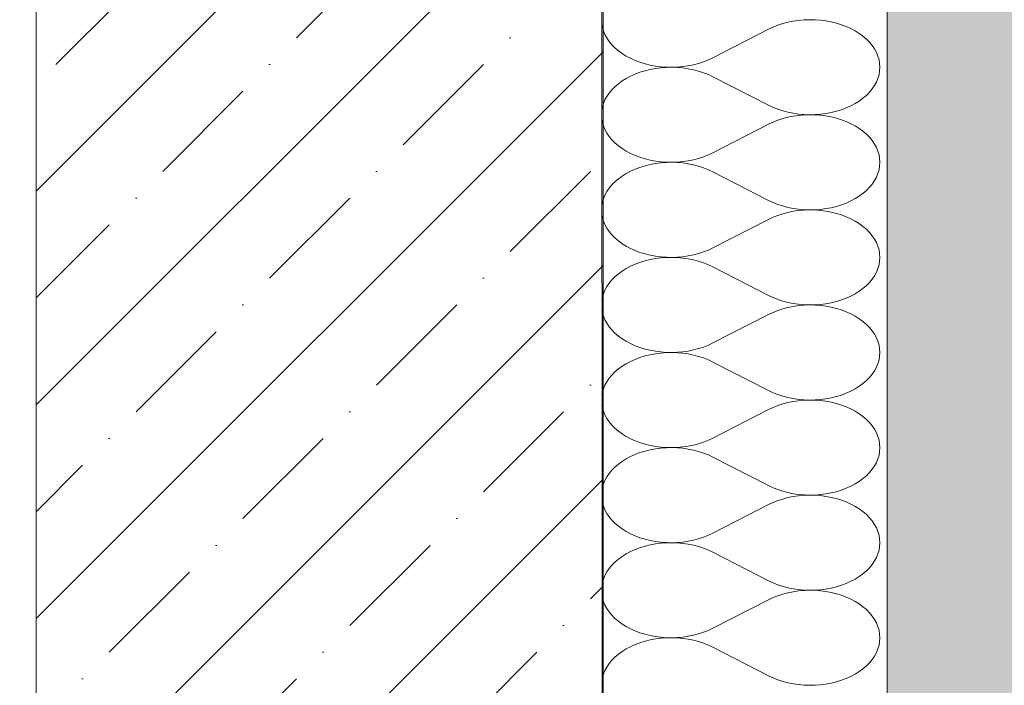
# Model space of a CAD drawing. Header units: millimetres. Extents: x 119219 to 750800, y -8933 to 168688.
# Tile 24 of 115: x 526040 to 526561, y -2563 to -2211. Entities that reach past the tile are written whole.
import ezdxf

# ---------------------------------------------------------------- set-up
doc = ezdxf.new("R2010")
doc.units = ezdxf.units.MM
doc.header["$MEASUREMENT"] = 0
for name, color, linetype, lineweight in [('0_Ном._пера__1', 7, 'Continuous', 0), ('0_Ном._пера__120', 7, 'Continuous', 0), ('АР-Стены_внешние_.АР_Ном._пера__1', 7, 'Continuous', 0)]:
    doc.layers.add(name, color=color, linetype=linetype, lineweight=lineweight)

# ---------------------------------------------------------------- blocks, each defined once
blk = doc.blocks.new('*X28')
at = {"layer": '0_Ном._пера__120', "color": 7, "linetype": 'Continuous', "lineweight": 0}
for p, q in [((526348.17, -2213.22), (526348.42, -2214.62)), ((526441.25, -2213.57), (526438.73, -2214.56)), ((526443.88, -2212.71), (526441.25, -2213.57)), ((526446.6, -2211.99), (526443.88, -2212.71)), ((526449.39, -2211.43), (526446.6, -2211.99)), ((526452.24, -2211.02), (526449.39, -2211.43)), ((526455.12, -2210.76), (526452.24, -2211.02)), ((526458.03, -2210.66), (526455.12, -2210.76)), ((526460.94, -2210.72), (526458.03, -2210.66)), ((526463.84, -2210.93), (526460.94, -2210.72)), ((526466.7, -2211.3), (526463.84, -2210.93)), ((526469.51, -2211.82), (526466.7, -2211.3)), ((526472.25, -2212.5), (526469.51, -2211.82)), ((526474.9, -2213.32), (526472.25, -2212.5)), ((526477.45, -2214.28), (526474.9, -2213.32)), ((526479.88, -2215.37), (526477.45, -2214.28)), ((526348.42, -2214.62), (526348.99, -2216.57)), ((526348.99, -2216.57), (526349.78, -2218.49)), ((526349.78, -2218.49), (526350.8, -2220.35)), ((526406.88, -2230.8), (526436.34, -2215.69)), ((526438.73, -2214.56), (526436.34, -2215.69)), ((526482.18, -2216.59), (526479.88, -2215.37)), ((526484.33, -2217.93), (526482.18, -2216.59)), ((526486.32, -2219.39), (526484.33, -2217.93)), ((526488.13, -2220.95), (526486.32, -2219.39)), ((526350.8, -2220.35), (526352.02, -2222.16)), ((526352.02, -2222.16), (526353.46, -2223.89)), ((526353.46, -2223.89), (526355.08, -2225.54)), ((526489.76, -2222.6), (526488.13, -2220.95)), ((526491.19, -2224.33), (526489.76, -2222.6)), ((526492.41, -2226.13), (526491.19, -2224.33)), ((526355.08, -2225.54), (526356.9, -2227.1)), ((526356.9, -2227.1), (526358.88, -2228.55)), ((526358.88, -2228.55), (526361.03, -2229.9)), ((526361.03, -2229.9), (526363.33, -2231.12)), ((526493.43, -2228), (526492.41, -2226.13)), ((526494.22, -2229.91), (526493.43, -2228)), ((526494.8, -2231.86), (526494.22, -2229.91)), ((526363.33, -2231.12), (526365.76, -2232.21)), ((526365.76, -2232.21), (526368.31, -2233.17)), ((526368.31, -2233.17), (526370.97, -2233.99)), ((526370.97, -2233.99), (526373.71, -2234.66)), ((526373.71, -2234.66), (526376.51, -2235.19)), ((526376.51, -2235.19), (526379.38, -2235.56)), ((526390.97, -2235.47), (526393.82, -2235.06)), ((526393.82, -2235.06), (526396.62, -2234.49)), ((526396.62, -2234.49), (526399.33, -2233.78)), ((526399.33, -2233.78), (526401.96, -2232.92)), ((526401.96, -2232.92), (526404.48, -2231.93)), ((526404.48, -2231.93), (526406.88, -2230.8)), ((526495.14, -2233.84), (526494.8, -2231.86)), ((526495.26, -2235.83), (526495.14, -2233.84)), ((526365.76, -2239.45), (526363.33, -2240.54)), ((526368.31, -2238.49), (526365.76, -2239.45)), ((526370.97, -2237.67), (526368.31, -2238.49)), ((526373.71, -2236.99), (526370.97, -2237.67)), ((526376.51, -2236.47), (526373.71, -2236.99)), ((526379.38, -2236.1), (526376.51, -2236.47)), ((526379.38, -2235.56), (526382.27, -2235.77)), ((526382.27, -2235.89), (526379.38, -2236.1)), ((526382.27, -2235.77), (526385.18, -2235.83)), ((526385.18, -2235.83), (526382.27, -2235.89)), ((526385.18, -2235.83), (526388.09, -2235.73)), ((526388.09, -2235.93), (526385.18, -2235.83)), ((526388.09, -2235.73), (526390.97, -2235.47)), ((526390.97, -2236.19), (526388.09, -2235.93)), ((526393.82, -2236.6), (526390.97, -2236.19)), ((526396.62, -2237.16), (526393.82, -2236.6)), ((526399.33, -2237.88), (526396.62, -2237.16)), ((526401.96, -2238.74), (526399.33, -2237.88)), ((526404.48, -2239.73), (526401.96, -2238.74)), ((526406.88, -2240.86), (526404.48, -2239.73)), ((526494.22, -2241.75), (526494.8, -2239.79)), ((526494.8, -2239.79), (526495.14, -2237.82)), ((526495.14, -2237.82), (526495.26, -2235.83)), ((526356.9, -2244.56), (526355.08, -2246.12)), ((526358.88, -2243.11), (526356.9, -2244.56)), ((526361.03, -2241.76), (526358.88, -2243.11)), ((526363.33, -2240.54), (526361.03, -2241.76)), ((526406.88, -2240.86), (526436.34, -2255.97)), ((526491.19, -2247.33), (526492.41, -2245.52)), ((526492.41, -2245.52), (526493.43, -2243.66)), ((526493.43, -2243.66), (526494.22, -2241.75)), ((526352.02, -2249.5), (526350.8, -2251.3)), ((526353.46, -2247.77), (526352.02, -2249.5)), ((526355.08, -2246.12), (526353.46, -2247.77)), ((526486.32, -2252.27), (526488.13, -2250.71)), ((526488.13, -2250.71), (526489.76, -2249.06)), ((526489.76, -2249.06), (526491.19, -2247.33)), ((526348.99, -2255.08), (526348.42, -2257.04)), ((526349.78, -2253.17), (526348.99, -2255.08)), ((526350.8, -2251.3), (526349.78, -2253.17)), ((526436.34, -2255.97), (526438.73, -2257.1)), ((526479.88, -2256.29), (526482.18, -2255.07)), ((526482.18, -2255.07), (526484.33, -2253.72)), ((526484.33, -2253.72), (526486.32, -2252.27)), ((526348.42, -2257.04), (526348.18, -2258.38)), ((526438.73, -2257.1), (526441.25, -2258.09)), ((526441.25, -2258.09), (526443.88, -2258.95)), ((526443.88, -2258.95), (526446.6, -2259.66)), ((526446.6, -2259.66), (526449.39, -2260.23)), ((526449.39, -2260.23), (526452.24, -2260.64)), ((526452.24, -2260.64), (526455.12, -2260.9)), ((526455.12, -2261.1), (526452.24, -2261.36)), ((526455.12, -2260.9), (526458.03, -2261)), ((526458.03, -2261), (526455.12, -2261.1)), ((526458.03, -2261), (526460.94, -2260.94)), ((526460.94, -2261.06), (526458.03, -2261)), ((526460.94, -2260.94), (526463.84, -2260.73)), ((526463.84, -2261.27), (526460.94, -2261.06)), ((526463.84, -2260.73), (526466.7, -2260.36)), ((526466.7, -2260.36), (526469.51, -2259.83)), ((526469.51, -2259.83), (526472.25, -2259.16)), ((526472.25, -2259.16), (526474.9, -2258.34)), ((526474.9, -2258.34), (526477.45, -2257.38)), ((526477.45, -2257.38), (526479.88, -2256.29)), ((526348.18, -2263.62), (526348.42, -2264.96)), ((526348.42, -2264.96), (526348.99, -2266.92)), ((526406.88, -2281.14), (526436.34, -2266.03)), ((526438.73, -2264.9), (526436.34, -2266.03)), ((526441.25, -2263.91), (526438.73, -2264.9)), ((526443.88, -2263.05), (526441.25, -2263.91)), ((526446.6, -2262.34), (526443.88, -2263.05)), ((526449.39, -2261.77), (526446.6, -2262.34)), ((526452.24, -2261.36), (526449.39, -2261.77)), ((526466.7, -2261.64), (526463.84, -2261.27)), ((526469.51, -2262.17), (526466.7, -2261.64)), ((526472.25, -2262.84), (526469.51, -2262.17)), ((526474.9, -2263.66), (526472.25, -2262.84)), ((526477.45, -2264.62), (526474.9, -2263.66)), ((526479.88, -2265.71), (526477.45, -2264.62)), ((526482.18, -2266.93), (526479.88, -2265.71)), ((526348.99, -2266.92), (526349.78, -2268.83)), ((526349.78, -2268.83), (526350.8, -2270.7)), ((526350.8, -2270.7), (526352.02, -2272.5)), ((526484.33, -2268.28), (526482.18, -2266.93)), ((526486.32, -2269.73), (526484.33, -2268.28)), ((526488.13, -2271.29), (526486.32, -2269.73)), ((526489.76, -2272.94), (526488.13, -2271.29)), ((526352.02, -2272.5), (526353.46, -2274.23)), ((526353.46, -2274.23), (526355.08, -2275.88)), ((526355.08, -2275.88), (526356.9, -2277.44)), ((526491.19, -2274.67), (526489.76, -2272.94)), ((526492.41, -2276.48), (526491.19, -2274.67)), ((526493.43, -2278.34), (526492.41, -2276.48)), ((526356.9, -2277.44), (526358.88, -2278.89)), ((526358.88, -2278.89), (526361.03, -2280.24)), ((526361.03, -2280.24), (526363.33, -2281.46)), ((526363.33, -2281.46), (526365.76, -2282.55)), ((526404.48, -2282.27), (526406.88, -2281.14)), ((526494.22, -2280.25), (526493.43, -2278.34)), ((526494.8, -2282.21), (526494.22, -2280.25)), ((526365.76, -2282.55), (526368.31, -2283.51)), ((526368.31, -2283.51), (526370.97, -2284.33)), ((526370.97, -2284.33), (526373.71, -2285)), ((526373.71, -2285), (526376.51, -2285.53)), ((526376.51, -2286.81), (526373.71, -2287.34)), ((526376.51, -2285.53), (526379.38, -2285.9)), ((526379.38, -2286.44), (526376.51, -2286.81)), ((526379.38, -2285.9), (526382.27, -2286.11)), ((526382.27, -2286.23), (526379.38, -2286.44)), ((526382.27, -2286.11), (526385.18, -2286.17)), ((526385.18, -2286.17), (526382.27, -2286.23)), ((526385.18, -2286.17), (526388.09, -2286.07)), ((526388.09, -2286.27), (526385.18, -2286.17)), ((526388.09, -2286.07), (526390.97, -2285.81)), ((526390.97, -2286.53), (526388.09, -2286.27)), ((526390.97, -2285.81), (526393.82, -2285.4)), ((526393.82, -2286.94), (526390.97, -2286.53)), ((526393.82, -2285.4), (526396.62, -2284.84)), ((526396.62, -2287.51), (526393.82, -2286.94)), ((526396.62, -2284.84), (526399.33, -2284.12)), ((526399.33, -2284.12), (526401.96, -2283.26)), ((526401.96, -2283.26), (526404.48, -2282.27)), ((526495.14, -2284.18), (526494.8, -2282.21)), ((526495.26, -2286.17), (526495.14, -2284.18)), ((526495.14, -2288.16), (526495.26, -2286.17)), ((526361.03, -2292.1), (526358.88, -2293.45)), ((526363.33, -2290.88), (526361.03, -2292.1)), ((526365.76, -2289.79), (526363.33, -2290.88)), ((526368.31, -2288.83), (526365.76, -2289.79)), ((526370.97, -2288.01), (526368.31, -2288.83)), ((526373.71, -2287.34), (526370.97, -2288.01)), ((526399.33, -2288.22), (526396.62, -2287.51)), ((526401.96, -2289.08), (526399.33, -2288.22)), ((526404.48, -2290.07), (526401.96, -2289.08)), ((526406.88, -2291.2), (526404.48, -2290.07)), ((526406.88, -2291.2), (526436.34, -2306.31)), ((526493.43, -2294), (526494.22, -2292.09)), ((526494.22, -2292.09), (526494.8, -2290.13)), ((526494.8, -2290.13), (526495.14, -2288.16)), ((526355.08, -2296.46), (526353.46, -2298.11)), ((526356.9, -2294.9), (526355.08, -2296.46)), ((526358.88, -2293.45), (526356.9, -2294.9)), ((526489.76, -2299.4), (526491.19, -2297.67)), ((526491.19, -2297.67), (526492.41, -2295.87)), ((526492.41, -2295.87), (526493.43, -2294)), ((526350.8, -2301.65), (526349.78, -2303.51)), ((526352.02, -2299.84), (526350.8, -2301.65)), ((526353.46, -2298.11), (526352.02, -2299.84)), ((526484.33, -2304.06), (526486.32, -2302.61)), ((526486.32, -2302.61), (526488.13, -2301.05)), ((526488.13, -2301.05), (526489.76, -2299.4)), ((526348.42, -2307.38), (526348.19, -2308.66)), ((526348.99, -2305.43), (526348.42, -2307.38)), ((526349.78, -2303.51), (526348.99, -2305.43)), ((526436.34, -2306.31), (526438.73, -2307.44)), ((526438.73, -2307.44), (526441.25, -2308.43)), ((526474.9, -2308.68), (526477.45, -2307.72)), ((526477.45, -2307.72), (526479.88, -2306.63)), ((526479.88, -2306.63), (526482.18, -2305.41)), ((526482.18, -2305.41), (526484.33, -2304.06)), ((526441.25, -2308.43), (526443.88, -2309.29)), ((526443.88, -2309.29), (526446.6, -2310.01)), ((526446.6, -2312.68), (526443.88, -2313.39)), ((526446.6, -2310.01), (526449.39, -2310.57)), ((526449.39, -2312.11), (526446.6, -2312.68)), ((526449.39, -2310.57), (526452.24, -2310.98)), ((526452.24, -2311.7), (526449.39, -2312.11)), ((526452.24, -2310.98), (526455.12, -2311.24)), ((526455.12, -2311.44), (526452.24, -2311.7)), ((526455.12, -2311.24), (526458.03, -2311.34)), ((526458.03, -2311.34), (526455.12, -2311.44)), ((526458.03, -2311.34), (526460.94, -2311.28)), ((526460.94, -2311.4), (526458.03, -2311.34)), ((526460.94, -2311.28), (526463.84, -2311.07)), ((526463.84, -2311.61), (526460.94, -2311.4)), ((526463.84, -2311.07), (526466.7, -2310.7)), ((526466.7, -2311.98), (526463.84, -2311.61)), ((526466.7, -2310.7), (526469.51, -2310.18)), ((526469.51, -2312.51), (526466.7, -2311.98)), ((526469.51, -2310.18), (526472.25, -2309.5)), ((526472.25, -2313.18), (526469.51, -2312.51)), ((526472.25, -2309.5), (526474.9, -2308.68)), ((526474.9, -2314), (526472.25, -2313.18)), ((526348.19, -2314.02), (526348.42, -2315.31)), ((526348.42, -2315.31), (526348.99, -2317.26)), ((526348.99, -2317.26), (526349.78, -2319.17)), ((526406.88, -2331.48), (526436.34, -2316.37)), ((526438.73, -2315.24), (526436.34, -2316.37)), ((526441.25, -2314.25), (526438.73, -2315.24)), ((526443.88, -2313.39), (526441.25, -2314.25)), ((526477.45, -2314.96), (526474.9, -2314)), ((526479.88, -2316.05), (526477.45, -2314.96)), ((526482.18, -2317.27), (526479.88, -2316.05)), ((526484.33, -2318.62), (526482.18, -2317.27)), ((526349.78, -2319.17), (526350.8, -2321.04)), ((526350.8, -2321.04), (526352.02, -2322.84)), ((526352.02, -2322.84), (526353.46, -2324.57)), ((526486.32, -2320.07), (526484.33, -2318.62)), ((526488.13, -2321.63), (526486.32, -2320.07)), ((526489.76, -2323.28), (526488.13, -2321.63)), ((526491.19, -2325.01), (526489.76, -2323.28)), ((526353.46, -2324.57), (526355.08, -2326.22)), ((526355.08, -2326.22), (526356.9, -2327.78)), ((526356.9, -2327.78), (526358.88, -2329.24)), ((526492.41, -2326.82), (526491.19, -2325.01)), ((526493.43, -2328.68), (526492.41, -2326.82)), ((526494.22, -2330.6), (526493.43, -2328.68)), ((526358.88, -2329.24), (526361.03, -2330.58)), ((526361.03, -2330.58), (526363.33, -2331.8)), ((526363.33, -2331.8), (526365.76, -2332.89)), ((526365.76, -2332.89), (526368.31, -2333.85)), ((526368.31, -2333.85), (526370.97, -2334.67)), ((526399.33, -2334.46), (526401.96, -2333.6)), ((526401.96, -2333.6), (526404.48, -2332.61)), ((526404.48, -2332.61), (526406.88, -2331.48)), ((526494.8, -2332.55), (526494.22, -2330.6)), ((526495.14, -2334.52), (526494.8, -2332.55)), ((526368.31, -2339.17), (526365.76, -2340.13)), ((526370.97, -2338.35), (526368.31, -2339.17)), ((526370.97, -2334.67), (526373.71, -2335.35)), ((526373.71, -2337.68), (526370.97, -2338.35)), ((526373.71, -2335.35), (526376.51, -2335.87)), ((526376.51, -2337.15), (526373.71, -2337.68)), ((526376.51, -2335.87), (526379.38, -2336.24)), ((526379.38, -2336.78), (526376.51, -2337.15)), ((526379.38, -2336.24), (526382.27, -2336.45)), ((526382.27, -2336.57), (526379.38, -2336.78)), ((526382.27, -2336.45), (526385.18, -2336.51)), ((526385.18, -2336.51), (526382.27, -2336.57)), ((526385.18, -2336.51), (526388.09, -2336.41)), ((526388.09, -2336.61), (526385.18, -2336.51)), ((526388.09, -2336.41), (526390.97, -2336.15)), ((526390.97, -2336.87), (526388.09, -2336.61)), ((526390.97, -2336.15), (526393.82, -2335.74)), ((526393.82, -2337.28), (526390.97, -2336.87)), ((526393.82, -2335.74), (526396.62, -2335.18)), ((526396.62, -2337.85), (526393.82, -2337.28)), ((526396.62, -2335.18), (526399.33, -2334.46)), ((526399.33, -2338.56), (526396.62, -2337.85)), ((526401.96, -2339.42), (526399.33, -2338.56)), ((526494.8, -2340.48), (526495.14, -2338.5)), ((526495.26, -2336.51), (526495.14, -2334.52)), ((526495.14, -2338.5), (526495.26, -2336.51)), ((526358.88, -2343.79), (526356.9, -2345.24)), ((526361.03, -2342.44), (526358.88, -2343.79)), ((526363.33, -2341.22), (526361.03, -2342.44)), ((526365.76, -2340.13), (526363.33, -2341.22)), ((526404.48, -2340.42), (526401.96, -2339.42)), ((526406.88, -2341.55), (526404.48, -2340.42)), ((526406.88, -2341.55), (526436.34, -2356.65)), ((526492.41, -2346.21), (526493.43, -2344.34)), ((526493.43, -2344.34), (526494.22, -2342.43)), ((526494.22, -2342.43), (526494.8, -2340.48)), ((526353.46, -2348.45), (526352.02, -2350.18)), ((526355.08, -2346.8), (526353.46, -2348.45)), ((526356.9, -2345.24), (526355.08, -2346.8)), ((526488.13, -2351.39), (526489.76, -2349.74)), ((526489.76, -2349.74), (526491.19, -2348.01)), ((526491.19, -2348.01), (526492.41, -2346.21)), ((526349.78, -2353.85), (526348.99, -2355.77)), ((526350.8, -2351.99), (526349.78, -2353.85)), ((526352.02, -2350.18), (526350.8, -2351.99)), ((526482.18, -2355.75), (526484.33, -2354.41)), ((526484.33, -2354.41), (526486.32, -2352.95)), ((526486.32, -2352.95), (526488.13, -2351.39)), ((526348.42, -2357.72), (526348.2, -2358.95)), ((526348.99, -2355.77), (526348.42, -2357.72)), ((526436.34, -2356.65), (526438.73, -2357.78)), ((526438.73, -2357.78), (526441.25, -2358.77)), ((526441.25, -2358.77), (526443.88, -2359.63)), ((526443.88, -2359.63), (526446.6, -2360.35)), ((526469.51, -2360.52), (526472.25, -2359.84)), ((526472.25, -2359.84), (526474.9, -2359.02)), ((526474.9, -2359.02), (526477.45, -2358.06)), ((526477.45, -2358.06), (526479.88, -2356.97)), ((526479.88, -2356.97), (526482.18, -2355.75)), ((526348.2, -2364.42), (526348.42, -2365.65)), ((526441.25, -2364.59), (526438.73, -2365.59)), ((526443.88, -2363.73), (526441.25, -2364.59)), ((526446.6, -2363.02), (526443.88, -2363.73)), ((526446.6, -2360.35), (526449.39, -2360.91)), ((526449.39, -2362.45), (526446.6, -2363.02)), ((526449.39, -2360.91), (526452.24, -2361.32)), ((526452.24, -2362.04), (526449.39, -2362.45)), ((526452.24, -2361.32), (526455.12, -2361.58)), ((526455.12, -2361.78), (526452.24, -2362.04)), ((526455.12, -2361.58), (526458.03, -2361.68)), ((526458.03, -2361.68), (526455.12, -2361.78)), ((526458.03, -2361.68), (526460.94, -2361.62)), ((526460.94, -2361.74), (526458.03, -2361.68)), ((526460.94, -2361.62), (526463.84, -2361.41)), ((526463.84, -2361.95), (526460.94, -2361.74)), ((526463.84, -2361.41), (526466.7, -2361.04)), ((526466.7, -2362.32), (526463.84, -2361.95)), ((526466.7, -2361.04), (526469.51, -2360.52)), ((526469.51, -2362.85), (526466.7, -2362.32)), ((526472.25, -2363.52), (526469.51, -2362.85)), ((526474.9, -2364.34), (526472.25, -2363.52)), ((526477.45, -2365.3), (526474.9, -2364.34)), ((526479.88, -2366.39), (526477.45, -2365.3)), ((526348.42, -2365.65), (526348.99, -2367.6)), ((526348.99, -2367.6), (526349.78, -2369.51)), ((526349.78, -2369.51), (526350.8, -2371.38)), ((526406.88, -2381.82), (526436.34, -2366.72)), ((526438.73, -2365.59), (526436.34, -2366.72)), ((526482.18, -2367.62), (526479.88, -2366.39)), ((526484.33, -2368.96), (526482.18, -2367.62)), ((526486.32, -2370.41), (526484.33, -2368.96)), ((526488.13, -2371.97), (526486.32, -2370.41)), ((526350.8, -2371.38), (526352.02, -2373.18)), ((526352.02, -2373.18), (526353.46, -2374.91)), ((526353.46, -2374.91), (526355.08, -2376.56)), ((526489.76, -2373.62), (526488.13, -2371.97)), ((526491.19, -2375.35), (526489.76, -2373.62)), ((526492.41, -2377.16), (526491.19, -2375.35)), ((526355.08, -2376.56), (526356.9, -2378.12)), ((526356.9, -2378.12), (526358.88, -2379.58)), ((526358.88, -2379.58), (526361.03, -2380.92)), ((526361.03, -2380.92), (526363.33, -2382.14)), ((526493.43, -2379.02), (526492.41, -2377.16)), ((526494.22, -2380.94), (526493.43, -2379.02)), ((526494.8, -2382.89), (526494.22, -2380.94)), ((526363.33, -2382.14), (526365.76, -2383.24)), ((526365.76, -2383.24), (526368.31, -2384.19)), ((526368.31, -2384.19), (526370.97, -2385.01)), ((526370.97, -2385.01), (526373.71, -2385.69)), ((526373.71, -2385.69), (526376.51, -2386.21)), ((526376.51, -2386.21), (526379.38, -2386.58)), ((526390.97, -2386.49), (526393.82, -2386.08)), ((526393.82, -2386.08), (526396.62, -2385.52)), ((526396.62, -2385.52), (526399.33, -2384.8)), ((526399.33, -2384.8), (526401.96, -2383.95)), ((526401.96, -2383.95), (526404.48, -2382.95)), ((526404.48, -2382.95), (526406.88, -2381.82)), ((526495.14, -2384.86), (526494.8, -2382.89)), ((526495.26, -2386.85), (526495.14, -2384.86)), ((526365.76, -2390.47), (526363.33, -2391.56)), ((526368.31, -2389.51), (526365.76, -2390.47)), ((526370.97, -2388.69), (526368.31, -2389.51)), ((526373.71, -2388.02), (526370.97, -2388.69)), ((526376.51, -2387.49), (526373.71, -2388.02)), ((526379.38, -2387.12), (526376.51, -2387.49)), ((526379.38, -2386.58), (526382.27, -2386.79)), ((526382.27, -2386.91), (526379.38, -2387.12)), ((526382.27, -2386.79), (526385.18, -2386.85)), ((526385.18, -2386.85), (526382.27, -2386.91)), ((526385.18, -2386.85), (526388.09, -2386.75)), ((526388.09, -2386.95), (526385.18, -2386.85)), ((526388.09, -2386.75), (526390.97, -2386.49)), ((526390.97, -2387.21), (526388.09, -2386.95)), ((526393.82, -2387.62), (526390.97, -2387.21)), ((526396.62, -2388.19), (526393.82, -2387.62)), ((526399.33, -2388.9), (526396.62, -2388.19)), ((526401.96, -2389.76), (526399.33, -2388.9)), ((526404.48, -2390.76), (526401.96, -2389.76)), ((526406.88, -2391.89), (526404.48, -2390.76)), ((526494.22, -2392.77), (526494.8, -2390.82)), ((526494.8, -2390.82), (526495.14, -2388.84)), ((526495.14, -2388.84), (526495.26, -2386.85)), ((526356.9, -2395.58), (526355.08, -2397.14)), ((526358.88, -2394.13), (526356.9, -2395.58)), ((526361.03, -2392.79), (526358.88, -2394.13)), ((526363.33, -2391.56), (526361.03, -2392.79)), ((526406.88, -2391.89), (526436.34, -2406.99)), ((526491.19, -2398.35), (526492.41, -2396.55)), ((526492.41, -2396.55), (526493.43, -2394.68)), ((526493.43, -2394.68), (526494.22, -2392.77)), ((526352.02, -2400.52), (526350.8, -2402.33)), ((526353.46, -2398.79), (526352.02, -2400.52)), ((526355.08, -2397.14), (526353.46, -2398.79)), ((526486.32, -2403.29), (526488.13, -2401.74)), ((526488.13, -2401.74), (526489.76, -2400.09)), ((526489.76, -2400.09), (526491.19, -2398.35)), ((526348.99, -2406.11), (526348.42, -2408.06)), ((526349.78, -2404.19), (526348.99, -2406.11)), ((526350.8, -2402.33), (526349.78, -2404.19)), ((526436.34, -2406.99), (526438.73, -2408.12)), ((526479.88, -2407.31), (526482.18, -2406.09)), ((526482.18, -2406.09), (526484.33, -2404.75)), ((526484.33, -2404.75), (526486.32, -2403.29)), ((526348.42, -2408.06), (526348.21, -2409.23)), ((526438.73, -2408.12), (526441.25, -2409.12)), ((526441.25, -2409.12), (526443.88, -2409.97)), ((526443.88, -2409.97), (526446.6, -2410.69)), ((526446.6, -2410.69), (526449.39, -2411.25)), ((526449.39, -2411.25), (526452.24, -2411.66)), ((526452.24, -2411.66), (526455.12, -2411.92)), ((526455.12, -2412.12), (526452.24, -2412.38)), ((526455.12, -2411.92), (526458.03, -2412.02)), ((526458.03, -2412.02), (526455.12, -2412.12)), ((526458.03, -2412.02), (526460.94, -2411.96)), ((526460.94, -2412.08), (526458.03, -2412.02)), ((526460.94, -2411.96), (526463.84, -2411.75)), ((526463.84, -2412.3), (526460.94, -2412.08)), ((526463.84, -2411.75), (526466.7, -2411.38)), ((526466.7, -2412.66), (526463.84, -2412.3)), ((526466.7, -2411.38), (526469.51, -2410.86)), ((526469.51, -2410.86), (526472.25, -2410.18)), ((526472.25, -2410.18), (526474.9, -2409.37)), ((526474.9, -2409.37), (526477.45, -2408.41)), ((526477.45, -2408.41), (526479.88, -2407.31)), ((526348.21, -2414.83), (526348.42, -2415.99)), ((526348.42, -2415.99), (526348.99, -2417.94)), ((526406.88, -2432.16), (526436.34, -2417.06)), ((526438.73, -2415.93), (526436.34, -2417.06)), ((526441.25, -2414.93), (526438.73, -2415.93)), ((526443.88, -2414.07), (526441.25, -2414.93)), ((526446.6, -2413.36), (526443.88, -2414.07)), ((526449.39, -2412.79), (526446.6, -2413.36)), ((526452.24, -2412.38), (526449.39, -2412.79)), ((526469.51, -2413.19), (526466.7, -2412.66)), ((526472.25, -2413.86), (526469.51, -2413.19)), ((526474.9, -2414.68), (526472.25, -2413.86)), ((526477.45, -2415.64), (526474.9, -2414.68)), ((526479.88, -2416.73), (526477.45, -2415.64)), ((526482.18, -2417.96), (526479.88, -2416.73)), ((526348.99, -2417.94), (526349.78, -2419.85)), ((526349.78, -2419.85), (526350.8, -2421.72)), ((526350.8, -2421.72), (526352.02, -2423.52)), ((526484.33, -2419.3), (526482.18, -2417.96)), ((526486.32, -2420.75), (526484.33, -2419.3)), ((526488.13, -2422.31), (526486.32, -2420.75)), ((526489.76, -2423.96), (526488.13, -2422.31)), ((526352.02, -2423.52), (526353.46, -2425.26)), ((526353.46, -2425.26), (526355.08, -2426.91)), ((526355.08, -2426.91), (526356.9, -2428.46)), ((526491.19, -2425.69), (526489.76, -2423.96)), ((526492.41, -2427.5), (526491.19, -2425.69)), ((526493.43, -2429.36), (526492.41, -2427.5)), ((526356.9, -2428.46), (526358.88, -2429.92)), ((526358.88, -2429.92), (526361.03, -2431.26)), ((526361.03, -2431.26), (526363.33, -2432.48)), ((526363.33, -2432.48), (526365.76, -2433.58)), ((526404.48, -2433.29), (526406.88, -2432.16)), ((526494.22, -2431.28), (526493.43, -2429.36)), ((526494.8, -2433.23), (526494.22, -2431.28)), ((526365.76, -2433.58), (526368.31, -2434.54)), ((526368.31, -2434.54), (526370.97, -2435.35)), ((526370.97, -2435.35), (526373.71, -2436.03)), ((526373.71, -2438.36), (526370.97, -2439.03)), ((526373.71, -2436.03), (526376.51, -2436.55)), ((526376.51, -2437.84), (526373.71, -2438.36)), ((526376.51, -2436.55), (526379.38, -2436.92)), ((526379.38, -2437.47), (526376.51, -2437.84)), ((526379.38, -2436.92), (526382.27, -2437.13)), ((526382.27, -2437.25), (526379.38, -2437.47)), ((526382.27, -2437.13), (526385.18, -2437.19)), ((526385.18, -2437.19), (526382.27, -2437.25)), ((526385.18, -2437.19), (526388.09, -2437.09)), ((526388.09, -2437.29), (526385.18, -2437.19)), ((526388.09, -2437.09), (526390.97, -2436.83)), ((526390.97, -2437.55), (526388.09, -2437.29)), ((526390.97, -2436.83), (526393.82, -2436.42)), ((526393.82, -2437.96), (526390.97, -2437.55)), ((526393.82, -2436.42), (526396.62, -2435.86)), ((526396.62, -2438.53), (526393.82, -2437.96)), ((526396.62, -2435.86), (526399.33, -2435.14)), ((526399.33, -2435.14), (526401.96, -2434.29)), ((526401.96, -2434.29), (526404.48, -2433.29)), ((526495.14, -2435.2), (526494.8, -2433.23)), ((526495.26, -2437.19), (526495.14, -2435.2)), ((526495.14, -2439.18), (526495.26, -2437.19)), ((526361.03, -2443.13), (526358.88, -2444.47)), ((526363.33, -2441.9), (526361.03, -2443.13)), ((526365.76, -2440.81), (526363.33, -2441.9)), ((526368.31, -2439.85), (526365.76, -2440.81)), ((526370.97, -2439.03), (526368.31, -2439.85)), ((526399.33, -2439.24), (526396.62, -2438.53)), ((526401.96, -2440.1), (526399.33, -2439.24)), ((526404.48, -2441.1), (526401.96, -2440.1)), ((526406.88, -2442.23), (526404.48, -2441.1)), ((526406.88, -2442.23), (526436.34, -2457.33)), ((526493.43, -2445.02), (526494.22, -2443.11)), ((526494.22, -2443.11), (526494.8, -2441.16)), ((526494.8, -2441.16), (526495.14, -2439.18)), ((526355.08, -2447.48), (526353.46, -2449.13)), ((526356.9, -2445.92), (526355.08, -2447.48)), ((526358.88, -2444.47), (526356.9, -2445.92)), ((526489.76, -2450.43), (526491.19, -2448.69)), ((526491.19, -2448.69), (526492.41, -2446.89)), ((526492.41, -2446.89), (526493.43, -2445.02)), ((526350.8, -2452.67), (526349.78, -2454.53)), ((526352.02, -2450.86), (526350.8, -2452.67)), ((526353.46, -2449.13), (526352.02, -2450.86)), ((526484.33, -2455.09), (526486.32, -2453.63)), ((526486.32, -2453.63), (526488.13, -2452.08)), ((526488.13, -2452.08), (526489.76, -2450.43)), ((526348.42, -2458.4), (526348.22, -2459.51)), ((526348.99, -2456.45), (526348.42, -2458.4)), ((526349.78, -2454.53), (526348.99, -2456.45)), ((526436.34, -2457.33), (526438.73, -2458.46)), ((526438.73, -2458.46), (526441.25, -2459.46)), ((526474.9, -2459.71), (526477.45, -2458.75)), ((526477.45, -2458.75), (526479.88, -2457.65)), ((526479.88, -2457.65), (526482.18, -2456.43)), ((526482.18, -2456.43), (526484.33, -2455.09)), ((526441.25, -2459.46), (526443.88, -2460.31)), ((526443.88, -2464.41), (526441.25, -2465.27)), ((526443.88, -2460.31), (526446.6, -2461.03)), ((526446.6, -2463.7), (526443.88, -2464.41)), ((526446.6, -2461.03), (526449.39, -2461.59)), ((526449.39, -2463.13), (526446.6, -2463.7)), ((526449.39, -2461.59), (526452.24, -2462)), ((526452.24, -2462.72), (526449.39, -2463.13)), ((526452.24, -2462), (526455.12, -2462.26)), ((526455.12, -2462.47), (526452.24, -2462.72)), ((526455.12, -2462.26), (526458.03, -2462.36)), ((526458.03, -2462.37), (526455.12, -2462.47)), ((526458.03, -2462.36), (526460.94, -2462.3)), ((526460.94, -2462.42), (526458.03, -2462.37)), ((526460.94, -2462.3), (526463.84, -2462.09)), ((526463.84, -2462.64), (526460.94, -2462.42)), ((526463.84, -2462.09), (526466.7, -2461.72)), ((526466.7, -2463.01), (526463.84, -2462.64)), ((526466.7, -2461.72), (526469.51, -2461.2)), ((526469.51, -2463.53), (526466.7, -2463.01)), ((526469.51, -2461.2), (526472.25, -2460.53)), ((526472.25, -2464.2), (526469.51, -2463.53)), ((526472.25, -2460.53), (526474.9, -2459.71)), ((526474.9, -2465.02), (526472.25, -2464.2)), ((526348.22, -2465.23), (526348.42, -2466.33)), ((526348.42, -2466.33), (526348.99, -2468.28)), ((526348.99, -2468.28), (526349.78, -2470.19)), ((526406.88, -2482.5), (526436.34, -2467.4)), ((526438.73, -2466.27), (526436.34, -2467.4)), ((526441.25, -2465.27), (526438.73, -2466.27)), ((526477.45, -2465.98), (526474.9, -2465.02)), ((526479.88, -2467.07), (526477.45, -2465.98)), ((526482.18, -2468.3), (526479.88, -2467.07)), ((526484.33, -2469.64), (526482.18, -2468.3)), ((526486.32, -2471.09), (526484.33, -2469.64)), ((526349.78, -2470.19), (526350.8, -2472.06)), ((526350.8, -2472.06), (526352.02, -2473.86)), ((526352.02, -2473.86), (526353.46, -2475.6)), ((526488.13, -2472.65), (526486.32, -2471.09)), ((526489.76, -2474.3), (526488.13, -2472.65)), ((526491.19, -2476.03), (526489.76, -2474.3)), ((526353.46, -2475.6), (526355.08, -2477.25)), ((526355.08, -2477.25), (526356.9, -2478.8)), ((526356.9, -2478.8), (526358.88, -2480.26)), ((526492.41, -2477.84), (526491.19, -2476.03)), ((526493.43, -2479.7), (526492.41, -2477.84)), ((526494.22, -2481.62), (526493.43, -2479.7)), ((526358.88, -2480.26), (526361.03, -2481.6)), ((526361.03, -2481.6), (526363.33, -2482.82)), ((526363.33, -2482.82), (526365.76, -2483.92)), ((526365.76, -2483.92), (526368.31, -2484.88)), ((526368.31, -2484.88), (526370.97, -2485.7)), ((526399.33, -2485.49), (526401.96, -2484.63)), ((526401.96, -2484.63), (526404.48, -2483.63)), ((526404.48, -2483.63), (526406.88, -2482.5)), ((526494.8, -2483.57), (526494.22, -2481.62)), ((526495.14, -2485.55), (526494.8, -2483.57)), ((526368.31, -2490.19), (526365.76, -2491.15)), ((526370.97, -2489.37), (526368.31, -2490.19)), ((526370.97, -2485.7), (526373.71, -2486.37)), ((526373.71, -2488.7), (526370.97, -2489.37)), ((526373.71, -2486.37), (526376.51, -2486.89)), ((526376.51, -2488.18), (526373.71, -2488.7)), ((526376.51, -2486.89), (526379.38, -2487.26)), ((526379.38, -2487.81), (526376.51, -2488.18)), ((526379.38, -2487.26), (526382.27, -2487.48)), ((526382.27, -2487.59), (526379.38, -2487.81)), ((526382.27, -2487.48), (526385.18, -2487.53)), ((526385.18, -2487.54), (526382.27, -2487.59)), ((526385.18, -2487.53), (526388.09, -2487.43)), ((526388.09, -2487.64), (526385.18, -2487.54)), ((526388.09, -2487.43), (526390.97, -2487.18)), ((526390.97, -2487.89), (526388.09, -2487.64)), ((526390.97, -2487.18), (526393.82, -2486.76)), ((526393.82, -2488.3), (526390.97, -2487.89)), ((526393.82, -2486.76), (526396.62, -2486.2)), ((526396.62, -2488.87), (526393.82, -2488.3)), ((526396.62, -2486.2), (526399.33, -2485.49)), ((526399.33, -2489.58), (526396.62, -2488.87)), ((526401.96, -2490.44), (526399.33, -2489.58)), ((526404.48, -2491.44), (526401.96, -2490.44)), ((526494.8, -2491.5), (526495.14, -2489.52)), ((526495.26, -2487.53), (526495.14, -2485.55)), ((526495.14, -2489.52), (526495.26, -2487.53)), ((526358.88, -2494.81), (526356.9, -2496.26)), ((526361.03, -2493.47), (526358.88, -2494.81)), ((526363.33, -2492.25), (526361.03, -2493.47)), ((526365.76, -2491.15), (526363.33, -2492.25)), ((526406.88, -2492.57), (526404.48, -2491.44)), ((526406.88, -2492.57), (526436.34, -2507.67)), ((526492.41, -2497.23), (526493.43, -2495.36)), ((526493.43, -2495.36), (526494.22, -2493.45)), ((526494.22, -2493.45), (526494.8, -2491.5)), ((526353.46, -2499.47), (526352.02, -2501.2)), ((526355.08, -2497.82), (526353.46, -2499.47)), ((526356.9, -2496.26), (526355.08, -2497.82)), ((526488.13, -2502.42), (526489.76, -2500.77)), ((526489.76, -2500.77), (526491.19, -2499.03)), ((526491.19, -2499.03), (526492.41, -2497.23)), ((526349.78, -2504.87), (526348.99, -2506.79)), ((526350.8, -2503.01), (526349.78, -2504.87)), ((526352.02, -2501.2), (526350.8, -2503.01)), ((526482.18, -2506.77), (526484.33, -2505.43)), ((526484.33, -2505.43), (526486.32, -2503.97)), ((526486.32, -2503.97), (526488.13, -2502.42)), ((526348.42, -2508.74), (526348.23, -2509.79)), ((526348.99, -2506.79), (526348.42, -2508.74)), ((526436.34, -2507.67), (526438.73, -2508.8)), ((526438.73, -2508.8), (526441.25, -2509.8)), ((526441.25, -2509.8), (526443.88, -2510.66)), ((526443.88, -2510.66), (526446.6, -2511.37)), ((526469.51, -2511.54), (526472.25, -2510.87)), ((526472.25, -2510.87), (526474.9, -2510.05)), ((526474.9, -2510.05), (526477.45, -2509.09)), ((526477.45, -2509.09), (526479.88, -2507.99)), ((526479.88, -2507.99), (526482.18, -2506.77)), ((526348.23, -2515.63), (526348.42, -2516.67)), ((526441.25, -2515.61), (526438.73, -2516.61)), ((526443.88, -2514.75), (526441.25, -2515.61)), ((526446.6, -2514.04), (526443.88, -2514.75)), ((526446.6, -2511.37), (526449.39, -2511.93)), ((526449.39, -2513.48), (526446.6, -2514.04)), ((526449.39, -2511.93), (526452.24, -2512.35)), ((526452.24, -2513.06), (526449.39, -2513.48)), ((526452.24, -2512.35), (526455.12, -2512.6)), ((526455.12, -2512.81), (526452.24, -2513.06)), ((526455.12, -2512.6), (526458.03, -2512.7)), ((526458.03, -2512.71), (526455.12, -2512.81)), ((526458.03, -2512.7), (526460.94, -2512.65)), ((526460.94, -2512.76), (526458.03, -2512.71)), ((526460.94, -2512.65), (526463.84, -2512.43)), ((526463.84, -2512.98), (526460.94, -2512.76)), ((526463.84, -2512.43), (526466.7, -2512.06)), ((526466.7, -2513.35), (526463.84, -2512.98)), ((526466.7, -2512.06), (526469.51, -2511.54)), ((526469.51, -2513.87), (526466.7, -2513.35)), ((526472.25, -2514.54), (526469.51, -2513.87)), ((526474.9, -2515.36), (526472.25, -2514.54)), ((526477.45, -2516.32), (526474.9, -2515.36)), ((526479.88, -2517.42), (526477.45, -2516.32)), ((526348.42, -2516.67), (526348.99, -2518.62)), ((526348.99, -2518.62), (526349.78, -2520.53)), ((526349.78, -2520.53), (526350.8, -2522.4)), ((526406.88, -2532.84), (526436.34, -2517.74)), ((526438.73, -2516.61), (526436.34, -2517.74)), ((526482.18, -2518.64), (526479.88, -2517.42)), ((526484.33, -2519.98), (526482.18, -2518.64)), ((526486.32, -2521.43), (526484.33, -2519.98)), ((526488.13, -2522.99), (526486.32, -2521.43)), ((526350.8, -2522.4), (526352.02, -2524.2)), ((526352.02, -2524.2), (526353.46, -2525.94)), ((526353.46, -2525.94), (526355.08, -2527.59)), ((526489.76, -2524.64), (526488.13, -2522.99)), ((526491.19, -2526.37), (526489.76, -2524.64)), ((526492.41, -2528.18), (526491.19, -2526.37)), ((526355.08, -2527.59), (526356.9, -2529.14)), ((526356.9, -2529.14), (526358.88, -2530.6)), ((526358.88, -2530.6), (526361.03, -2531.94)), ((526361.03, -2531.94), (526363.33, -2533.16)), ((526493.43, -2530.04), (526492.41, -2528.18)), ((526494.22, -2531.96), (526493.43, -2530.04)), ((526494.8, -2533.91), (526494.22, -2531.96)), ((526363.33, -2533.16), (526365.76, -2534.26)), ((526365.76, -2534.26), (526368.31, -2535.22)), ((526368.31, -2535.22), (526370.97, -2536.04)), ((526370.97, -2536.04), (526373.71, -2536.71)), ((526373.71, -2536.71), (526376.51, -2537.23)), ((526376.51, -2537.23), (526379.38, -2537.6)), ((526390.97, -2537.52), (526393.82, -2537.1)), ((526393.82, -2537.1), (526396.62, -2536.54)), ((526396.62, -2536.54), (526399.33, -2535.83)), ((526399.33, -2535.83), (526401.96, -2534.97)), ((526401.96, -2534.97), (526404.48, -2533.97)), ((526404.48, -2533.97), (526406.88, -2532.84)), ((526495.14, -2535.89), (526494.8, -2533.91)), ((526495.26, -2537.87), (526495.14, -2535.89)), ((526363.33, -2542.59), (526361.03, -2543.81)), ((526365.76, -2541.49), (526363.33, -2542.59)), ((526368.31, -2540.53), (526365.76, -2541.49)), ((526370.97, -2539.71), (526368.31, -2540.53)), ((526373.71, -2539.04), (526370.97, -2539.71)), ((526376.51, -2538.52), (526373.71, -2539.04)), ((526379.38, -2538.15), (526376.51, -2538.52)), ((526379.38, -2537.6), (526382.27, -2537.82)), ((526382.27, -2537.93), (526379.38, -2538.15)), ((526382.27, -2537.82), (526385.18, -2537.87)), ((526385.18, -2537.88), (526382.27, -2537.93)), ((526385.18, -2537.87), (526388.09, -2537.77)), ((526388.09, -2537.98), (526385.18, -2537.88)), ((526388.09, -2537.77), (526390.97, -2537.52)), ((526390.97, -2538.23), (526388.09, -2537.98)), ((526393.82, -2538.65), (526390.97, -2538.23)), ((526396.62, -2539.21), (526393.82, -2538.65)), ((526399.33, -2539.92), (526396.62, -2539.21)), ((526401.96, -2540.78), (526399.33, -2539.92)), ((526404.48, -2541.78), (526401.96, -2540.78)), ((526406.88, -2542.91), (526404.48, -2541.78)), ((526494.22, -2543.79), (526494.8, -2541.84)), ((526494.8, -2541.84), (526495.14, -2539.86)), ((526495.14, -2539.86), (526495.26, -2537.87)), ((526356.9, -2546.61), (526355.08, -2548.16)), ((526358.88, -2545.15), (526356.9, -2546.61)), ((526361.03, -2543.81), (526358.88, -2545.15)), ((526406.88, -2542.91), (526436.34, -2558.01)), ((526491.19, -2549.37), (526492.41, -2547.57)), ((526492.41, -2547.57), (526493.43, -2545.7)), ((526493.43, -2545.7), (526494.22, -2543.79)), ((526352.02, -2551.55), (526350.8, -2553.35)), ((526353.46, -2549.81), (526352.02, -2551.55)), ((526355.08, -2548.16), (526353.46, -2549.81)), ((526486.32, -2554.32), (526488.13, -2552.76)), ((526488.13, -2552.76), (526489.76, -2551.11)), ((526489.76, -2551.11), (526491.19, -2549.37)), ((526348.99, -2557.13), (526348.42, -2559.08)), ((526349.78, -2555.22), (526348.99, -2557.13)), ((526350.8, -2553.35), (526349.78, -2555.22)), ((526436.34, -2558.01), (526438.73, -2559.14)), ((526479.88, -2558.33), (526482.18, -2557.11)), ((526482.18, -2557.11), (526484.33, -2555.77)), ((526484.33, -2555.77), (526486.32, -2554.32)), ((526348.42, -2559.08), (526348.24, -2560.07)), ((526438.73, -2559.14), (526441.25, -2560.14)), ((526441.25, -2560.14), (526443.88, -2561)), ((526443.88, -2561), (526446.6, -2561.71)), ((526446.6, -2561.71), (526449.39, -2562.27)), ((526449.39, -2562.27), (526452.24, -2562.69)), ((526452.24, -2562.69), (526455.12, -2562.94)), ((526455.12, -2562.94), (526458.03, -2563.04)), ((526458.03, -2563.04), (526460.94, -2562.99)), ((526460.94, -2562.99), (526463.84, -2562.77)), ((526463.84, -2562.77), (526466.7, -2562.4)), ((526466.7, -2562.4), (526469.51, -2561.88)), ((526469.51, -2561.88), (526472.25, -2561.21)), ((526472.25, -2561.21), (526474.9, -2560.39)), ((526474.9, -2560.39), (526477.45, -2559.43)), ((526477.45, -2559.43), (526479.88, -2558.33))]:
    blk.add_line(p, q, dxfattribs=at)
blk = doc.blocks.new('Штриховка_10_1', base_point=(0, 0))
at = {"layer": '0_Ном._пера__120', "color": 7, "linetype": 'Continuous', "lineweight": 0, "flags": 128}
blk.add_lwpolyline([(526348.76, -5050), (526347.64, 349.99), (526499.14, 349.99), (526499.14, -5050)], close=True, dxfattribs=at)
at = {"layer": '0_Ном._пера__120', "color": 7, "linetype": 'Continuous', "lineweight": 0}
blk.add_blockref('*X28', (0, 0), dxfattribs=at)

msp = doc.modelspace()

# ---------------------------------------------------------------- hatches: boundary and pattern name
at = {"layer": '0_Ном._пера__1', "linetype": 'Continuous', "lineweight": 0}
h = msp.add_hatch(dxfattribs=at)
h.set_pattern_fill('Грунт_02__копия__0001', style=0, pattern_type=2)
h.set_pattern_definition([(45, (0, 0), (-169.70563, 169.70563), []), (45, (-56.57, 56.57), (-339.41125, 339.41125), []), (45, (-113.14, 113.14), (-339.41125, 339.41125), []), (135, (-169.706, 169.706), (56.568542, 56.568542), [240, -240])])
h.paths.add_polyline_path([(529281.971, 349.992), (526499.138, 349.992), (526499.138, -5049.998), (508846.945, -5049.998), (508846.945, -5619.173), (529281.971, -5619.173)])
h = msp.add_hatch(dxfattribs=at)
h.set_pattern_fill('Железобетон__project__ув_3A', style=0, pattern_type=2)
h.set_pattern_definition([(45, (0, 0), (-56.568542, 56.568542), []), (45, (-28.284, 28.284), (-56.568542, 56.568542), [60, -20, 0, -20])])
h.paths.add_polyline_path([(526048.761, -4749.998), (526048.761, 349.992), (526348.761, 349.992), (526348.761, -4749.998)])

# ---------------------------------------------------------------- linework, layer by layer
at = {"layer": '0_Ном._пера__1', "color": 7, "linetype": 'Continuous', "lineweight": 0, "flags": 128}
for points in [[(529281.971, 349.992), (526499.138, 349.992), (526499.138, -5049.998), (508846.945, -5049.998), (508846.945, -5619.173), (529281.971, -5619.173)], [(526048.761, -4749.998), (526048.761, 349.992), (526348.761, 349.992), (526348.761, -4749.998)]]:
    msp.add_lwpolyline(points, close=True, dxfattribs=at)
at = {"layer": 'АР-Стены_внешние_.АР_Ном._пера__1', "color": 7, "linetype": 'Continuous', "lineweight": 5}
for p, q in [((526048.761, 98.755), (526048.761, -4599.998)), ((526348.761, -999.998), (526348.761, -4749.998))]:
    msp.add_line(p, q, dxfattribs=at)

# ---------------------------------------------------------------- block references
at = {"layer": '0_Ном._пера__120', "color": 7, "linetype": 'Continuous', "lineweight": 0}
msp.add_blockref('Штриховка_10_1', (0, 0), dxfattribs=at)

doc.saveas('drawing.dxf')
